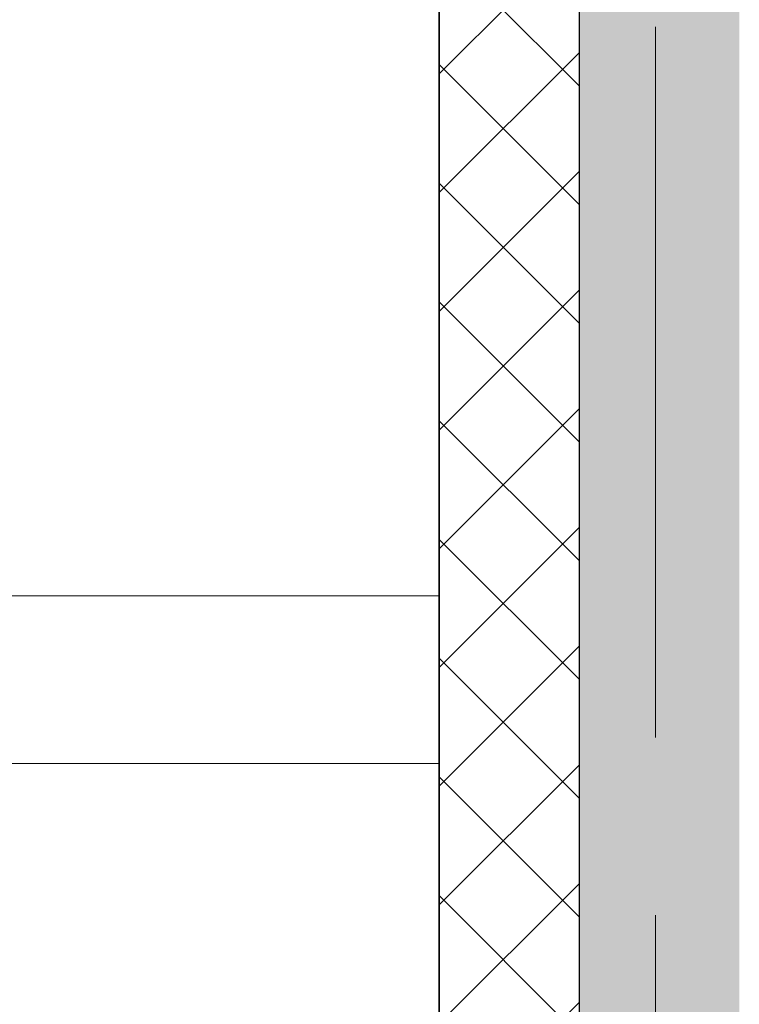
# Model space of a CAD drawing. Header units: millimetres. Extents: x -2180 to 91692, y -6418 to 21859.
# Tile 63 of 256: x 4864 to 6150, y 12436 to 14195. Entities that reach past the tile are written whole.
import ezdxf

# ---------------------------------------------------------------- set-up
doc = ezdxf.new("R2010")
doc.units = ezdxf.units.MM
doc.linetypes.add('Grid Line 1_2_', pattern=[2222.5, 1270, -317.5, 317.5, -317.5])
for name, color, linetype, lineweight in [('_Beyond_', 7, 'Continuous', 9), ('Common Edges', 7, 'Continuous', 9), ('Grids-1', 7, 'Grid Line 1_2_', 9), ('Stairs', 7, 'Continuous', 9), ('Walls-1', 7, 'Continuous', 25)]:
    doc.layers.add(name, color=color, linetype=linetype, lineweight=lineweight)
doc.layers.add('Cut Pattern-2', color=7, linetype='Continuous', lineweight=25, true_color=0x787878)
doc.layers.add('Cut Pattern-4', color=9, linetype='Continuous', lineweight=9, true_color=0x808080)

# ---------------------------------------------------------------- blocks, each defined once
blk = doc.blocks.new('Cast-In-Place Stair - ___-853713-1 Korruse  plaan')
at = {"layer": '_Beyond_'}
blk.add_line((5612.9, 12866.1), (1663.5, 12866.1), dxfattribs=at)

msp = doc.modelspace()

# ---------------------------------------------------------------- hatches: boundary and pattern name
at = {"layer": 'Cut Pattern-2'}
msp.add_hatch(color=256, dxfattribs=at).paths.add_polyline_path([(5863.8, 11857.1), (6149.5, 11857.1), (6149.5, 18111.9), (5863.8, 18111.9), (5863.8, 11908.2)], flags=0)
at = {"layer": 'Cut Pattern-4'}
h = msp.add_hatch(dxfattribs=at)
h.set_pattern_fill('FP_2', color=256, style=0, pattern_type=2)
h.set_pattern_definition([(45, (0, 0), (-106.066, 106.066), []), (135, (0, 0), (-106.066, -106.066), [])])
h.paths.add_polyline_path([(5832.8, 10357.1), (5863.8, 10357.1), (5863.8, 10654.1), (5613.8, 10654.1), (5613.8, 10357.1), (5707.6, 10357.1)], flags=0)
h.paths.add_polyline_path([(5847.3, 11854.1), (5863.8, 11854.1), (5863.8, 18111.9), (5613.8, 18111.9), (5613.8, 11854.1), (5725.8, 11854.1)], flags=0)

# ---------------------------------------------------------------- linework, layer by layer
at = {"layer": '_Beyond_'}
for p, q in [((766.4, 13166.1), (5613, 13166.1)), ((5612.9, 12866.1), (766.4, 12866.1))]:
    msp.add_line(p, q, dxfattribs=at)
at = {"layer": 'Common Edges'}
msp.add_line((5613.8, 11854.1), (5613.8, 18362.9), dxfattribs=at)
at = {"layer": 'Grids-1'}
msp.add_line((6000, 18627.8), (6000, 1154.9), dxfattribs=at)
at = {"layer": 'Walls-1'}
for p, q in [((5612.8, 18362.9), (5612.8, 11854.1)), ((5863.8, 11857.1), (5863.8, 18111.9))]:
    msp.add_line(p, q, dxfattribs=at)

# ---------------------------------------------------------------- block references
at = {"layer": 'Stairs'}
msp.add_blockref('Cast-In-Place Stair - ___-853713-1 Korruse  plaan', (0, 0), dxfattribs=at)

doc.saveas('drawing.dxf')
